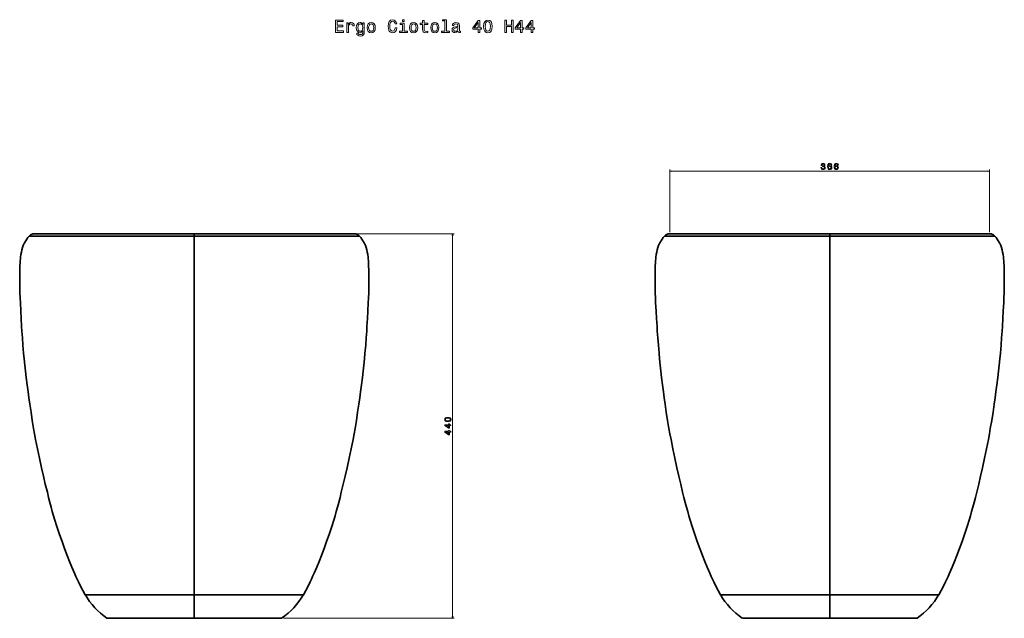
# Model space of a CAD drawing. Extents: x 395 to 1522, y 3 to 1419.
# Tile 2 of 2: x 395 to 1522, y 734 to 1419. Entities that reach past the tile are written whole.
import ezdxf

# ---------------------------------------------------------------- set-up
doc = ezdxf.new("R2010")
doc.units = 0

msp = doc.modelspace()

# ---------------------------------------------------------------- linework, layer by layer
at = {"color": 7, "lineweight": 13}
for p, q in [((1138.8, 1175.8), (1138.8, 1247.5)), ((1138.8, 1245.5), (1505.1, 1245.5)), ((1505.1, 1175.8), (1505.1, 1247.5))]:
    msp.add_line(p, q, dxfattribs=at)
at = {"color": 7, "lineweight": 35}
for p, q in [((411.4, 1173.8), (594.5, 1173.8)), ((777.6, 1173.8), (594.5, 1173.8)), ((1139, 1173.8), (1322, 1173.8)), ((1504.9, 1173.8), (1322, 1173.8)), ((594.5, 1171.2), (405.4, 1171.2)), ((594.5, 1171.2), (405.4, 1171.2)), ((594.5, 1171.2), (594.5, 760.8)), ((783.6, 1171.2), (594.5, 1171.2)), ((783.6, 1171.2), (594.5, 1171.2)), ((594.5, 1171.2), (594.5, 760.8)), ((1132.9, 1171.2), (1322, 1171.2)), ((1132.9, 1171.2), (1322, 1171.2)), ((1322, 1171.2), (1322, 760.8)), ((1511.1, 1171.2), (1322, 1171.2)), ((1322, 1171.2), (1322, 760.8)), ((1511.1, 1171.2), (1322, 1171.2)), ((594.5, 760.8), (469.6, 760.8)), ((594.5, 760.8), (469.6, 760.8)), ((594.5, 760.8), (594.5, 733.8)), ((719.4, 760.8), (594.5, 760.8)), ((719.4, 760.8), (594.5, 760.8)), ((594.5, 760.8), (594.5, 733.8)), ((1197.1, 760.8), (1322, 760.8)), ((1197.1, 760.8), (1322, 760.8)), ((1322, 760.8), (1322, 733.8)), ((1446.9, 760.8), (1322, 760.8)), ((1322, 760.8), (1322, 733.8)), ((1446.9, 760.8), (1322, 760.8)), ((594.5, 733.8), (494.5, 733.8)), ((594.5, 733.8), (494.5, 733.8)), ((694.5, 733.8), (594.5, 733.8)), ((694.5, 733.8), (594.5, 733.8)), ((1222, 733.8), (1322, 733.8)), ((1222, 733.8), (1322, 733.8)), ((1422, 733.8), (1322, 733.8)), ((1422, 733.8), (1322, 733.8))]:
    msp.add_line(p, q, dxfattribs=at)
at = {"color": 7, "lineweight": 35, "ltscale": 0.06434}
for p, q in [((594.5, 1173.8), (594.5, 1171.2)), ((594.5, 1173.8), (594.5, 1171.2)), ((1322, 1173.8), (1322, 1171.2))]:
    msp.add_line(p, q, dxfattribs=at)
at = {"color": 8, "lineweight": 13}
for p, q in [((773.1, 1173.8), (892.2, 1173.8)), ((890.2, 1173.8), (890.2, 733.8)), ((696.5, 733.8), (892.2, 733.8))]:
    msp.add_line(p, q, dxfattribs=at)
at = {"color": 7, "lineweight": 35, "ltscale": 0.005716}
for p, q in [((1138.6, 1173.8), (1138.8, 1173.8)), ((1505.4, 1173.8), (1505.1, 1173.8))]:
    msp.add_line(p, q, dxfattribs=at)
at = {"color": 7, "lineweight": 35, "ltscale": 0.064407}
msp.add_line((1322, 1173.8), (1322, 1171.2), dxfattribs=at)
at = {"color": 7, "lineweight": 13}
for points in [[(756.3, 1404.4), (765.2, 1404.4), (765.2, 1406.1), (758.2, 1406.1), (758.2, 1410.8), (764.4, 1410.8), (764.4, 1412.5), (758.2, 1412.5), (758.2, 1416.7), (765.1, 1416.7), (765.1, 1418.4), (756.3, 1418.4)], [(769.2, 1404.4), (771, 1404.4), (771, 1410.6), (771.2, 1412.1), (771.7, 1413.2), (772.6, 1413.8), (773.8, 1414), (774.7, 1413.9), (775.3, 1413.5), (775.7, 1412.8), (775.9, 1411.9), (777.7, 1411.9), (777.4, 1413.5), (776.8, 1414.7), (775.7, 1415.4), (774.1, 1415.6), (773.1, 1415.5), (772.2, 1415.1), (771.4, 1414.4), (770.8, 1413.4), (770.8, 1415.2), (769.2, 1415.2)], [(789.1, 1404.9), (789.1, 1415.2), (787.4, 1415.2), (787.4, 1413.5), (786, 1415.1), (785.2, 1415.5), (784.2, 1415.6), (782.5, 1415.2), (781.2, 1414.1), (780.3, 1412.3), (780, 1409.8), (780.3, 1407.4), (781.2, 1405.6), (782.5, 1404.4), (784.2, 1404), (785.2, 1404.2), (786, 1404.5), (787.4, 1406.1), (787.4, 1404.5), (787.3, 1403.3), (786.8, 1402.4), (786, 1401.9), (784.7, 1401.8), (783.6, 1401.9), (782.8, 1402.2), (782.3, 1402.7), (782.2, 1403.4), (780.5, 1403.4), (780.5, 1403.3), (780.7, 1402), (781.6, 1401.1), (782.8, 1400.4), (784.6, 1400.2), (786.7, 1400.5), (788.1, 1401.4), (788.9, 1402.8)], [(781.9, 1409.8), (782, 1411.6), (782.6, 1413), (783.4, 1413.7), (784.6, 1414), (785.7, 1413.7), (786.6, 1413), (787.2, 1411.6), (787.4, 1409.8), (787.2, 1408), (786.6, 1406.7), (785.7, 1405.9), (784.6, 1405.6), (783.4, 1405.9), (782.6, 1406.7), (782, 1408)], [(792.3, 1409.8), (792.6, 1407.3), (793.6, 1405.5), (795, 1404.4), (797, 1404), (799, 1404.4), (800.4, 1405.5), (801.4, 1407.3), (801.7, 1409.8), (801.4, 1412.3), (800.4, 1414.1), (799, 1415.2), (797, 1415.6), (795, 1415.2), (793.6, 1414.1), (792.6, 1412.3)], [(794.1, 1409.8), (794.3, 1411.6), (794.9, 1413), (795.8, 1413.8), (797, 1414), (798.2, 1413.8), (799.1, 1413), (799.7, 1411.6), (799.9, 1409.8), (799.7, 1408), (799.1, 1406.7), (798.2, 1405.9), (797, 1405.6), (795.8, 1405.9), (794.9, 1406.7), (794.3, 1408)], [(824.6, 1409.6), (824.2, 1407.9), (823.5, 1406.7), (822.6, 1406), (821.5, 1405.7), (820.2, 1406.1), (819.1, 1407.2), (818.4, 1408.9), (818.2, 1411.4), (818.4, 1413.8), (819.1, 1415.6), (820.1, 1416.7), (821.5, 1417.1), (822.4, 1416.9), (823.3, 1416.3), (823.9, 1415.4), (824.4, 1414.2), (826.3, 1414.2), (825.7, 1416.1), (824.6, 1417.6), (823.2, 1418.5), (821.5, 1418.8), (819.3, 1418.3), (817.7, 1416.9), (816.7, 1414.5), (816.3, 1411.4), (816.7, 1408.3), (817.7, 1405.9), (819.3, 1404.5), (821.5, 1404), (823.4, 1404.4), (824.9, 1405.5), (825.9, 1407.2), (826.5, 1409.6)], [(834.7, 1405.9), (834.7, 1414.9), (830.1, 1414.9), (830.1, 1413.4), (832.9, 1413.4), (832.9, 1405.9), (829.3, 1405.9), (829.3, 1404.4), (838.4, 1404.4), (838.4, 1405.9)], [(834.7, 1418.9), (832.9, 1418.9), (832.9, 1416.9), (834.7, 1416.9)], [(840.9, 1409.8), (841.2, 1407.3), (842.1, 1405.5), (843.6, 1404.4), (845.6, 1404), (847.5, 1404.4), (849, 1405.5), (849.9, 1407.3), (850.3, 1409.8), (849.9, 1412.3), (849, 1414.1), (847.5, 1415.2), (845.6, 1415.6), (843.6, 1415.2), (842.1, 1414.1), (841.2, 1412.3)], [(842.7, 1409.8), (842.9, 1411.6), (843.4, 1413), (844.4, 1413.8), (845.6, 1414), (846.8, 1413.8), (847.7, 1413), (848.3, 1411.6), (848.5, 1409.8), (848.3, 1408), (847.7, 1406.7), (846.8, 1405.9), (845.6, 1405.6), (844.4, 1405.9), (843.4, 1406.7), (842.9, 1408)], [(855.9, 1413.4), (855.9, 1407.9), (856.1, 1406.2), (856.6, 1405), (857.7, 1404.3), (859.7, 1404), (861.8, 1404.1), (861.8, 1405.7), (860.2, 1405.5), (858.8, 1405.7), (858.1, 1406.2), (857.8, 1407), (857.7, 1408.2), (857.7, 1413.4), (861.8, 1413.4), (861.8, 1414.9), (857.7, 1414.9), (857.7, 1418), (855.9, 1418), (855.9, 1414.9), (852.9, 1414.9), (852.9, 1413.4)], [(865.2, 1409.8), (865.5, 1407.3), (866.4, 1405.5), (867.9, 1404.4), (869.9, 1404), (871.8, 1404.4), (873.3, 1405.5), (874.2, 1407.3), (874.6, 1409.8), (874.2, 1412.3), (873.3, 1414.1), (871.8, 1415.2), (869.9, 1415.6), (867.9, 1415.2), (866.4, 1414.1), (865.5, 1412.3)], [(867, 1409.8), (867.2, 1411.6), (867.7, 1413), (868.6, 1413.8), (869.9, 1414), (871.1, 1413.8), (872, 1413), (872.6, 1411.6), (872.8, 1409.8), (872.6, 1408), (872, 1406.7), (871.1, 1405.9), (869.9, 1405.6), (868.6, 1405.9), (867.7, 1406.7), (867.2, 1408)], [(881.4, 1417.4), (881.4, 1405.9), (877.7, 1405.9), (877.7, 1404.4), (886.8, 1404.4), (886.8, 1405.9), (883.1, 1405.9), (883.1, 1418.9), (878.6, 1418.9), (878.6, 1417.4)], [(896.4, 1405.8), (896.4, 1405.8), (896.5, 1405.1), (896.8, 1404.6), (898.1, 1404.2), (899.1, 1404.4), (899.1, 1405.7), (898.7, 1405.7), (898.1, 1405.9), (898, 1406.7), (898, 1412.3), (897.7, 1413.8), (897, 1414.8), (895.8, 1415.4), (894.1, 1415.6), (892.4, 1415.4), (891.1, 1414.7), (890.3, 1413.6), (890.1, 1412.2), (890.1, 1412.1), (891.7, 1412.1), (891.8, 1412.9), (892.3, 1413.5), (893, 1413.9), (894, 1414), (895, 1413.9), (895.7, 1413.6), (896.1, 1413.1), (896.3, 1412.4), (896.2, 1411.5), (895.9, 1411.1), (895.1, 1410.9), (893.6, 1410.8), (891.8, 1410.4), (890.6, 1409.7), (889.9, 1408.7), (889.6, 1407.2), (889.8, 1405.9), (890.5, 1404.9), (891.5, 1404.3), (892.9, 1404.1), (894.7, 1404.5)], [(896.2, 1408.2), (896, 1407.1), (895.3, 1406.3), (894.4, 1405.8), (893.2, 1405.6), (892.4, 1405.7), (891.9, 1406.1), (891.5, 1406.6), (891.4, 1407.4), (891.5, 1408.1), (891.8, 1408.6), (893.1, 1409.2), (894.7, 1409.4), (896.2, 1409.9)], [(919.6, 1404.4), (921.4, 1404.4), (921.4, 1407.9), (923.4, 1407.9), (923.4, 1409.5), (921.4, 1409.5), (921.4, 1418.1), (919.5, 1418.1), (913.4, 1409.6), (913.4, 1407.9), (919.6, 1407.9)], [(915.1, 1409.5), (919.6, 1415.8), (919.6, 1409.5)], [(925.7, 1411.2), (926, 1408.1), (927, 1405.8), (928.5, 1404.4), (930.6, 1404), (932.7, 1404.4), (934.2, 1405.8), (935.1, 1408.1), (935.4, 1411.2), (935.1, 1414.4), (934.7, 1415.6), (934.2, 1416.7), (932.7, 1418), (930.6, 1418.5), (928.5, 1418), (927, 1416.6), (926, 1414.4)], [(927.7, 1411.2), (927.8, 1413.7), (928.3, 1415.4), (929.2, 1416.5), (930.6, 1416.8), (931.9, 1416.5), (932.8, 1415.4), (933.3, 1413.7), (933.5, 1411.2), (933.3, 1408.8), (932.8, 1407), (931.9, 1406), (930.6, 1405.7), (929.2, 1406), (928.3, 1407), (927.8, 1408.8)], [(950.2, 1404.4), (952.1, 1404.4), (952.1, 1411), (957.7, 1411), (957.7, 1404.4), (959.5, 1404.4), (959.5, 1418.4), (957.7, 1418.4), (957.7, 1412.7), (952.1, 1412.7), (952.1, 1418.4), (950.2, 1418.4)], [(968.1, 1404.4), (969.9, 1404.4), (969.9, 1407.9), (971.9, 1407.9), (971.9, 1409.5), (969.9, 1409.5), (969.9, 1418.1), (968.1, 1418.1), (962, 1409.6), (962, 1407.9), (968.1, 1407.9)], [(963.7, 1409.5), (968.1, 1415.8), (968.1, 1409.5)], [(980.3, 1404.4), (982.1, 1404.4), (982.1, 1407.9), (984.1, 1407.9), (984.1, 1409.5), (982.1, 1409.5), (982.1, 1418.1), (980.3, 1418.1), (974.1, 1409.6), (974.1, 1407.9), (980.3, 1407.9)], [(975.8, 1409.5), (980.3, 1415.8), (980.3, 1409.5)], [(1312, 1249.7), (1312, 1249.6), (1312.1, 1248.6), (1312.6, 1247.9), (1313.3, 1247.5), (1314.3, 1247.3), (1315.4, 1247.5), (1316.2, 1247.9), (1316.7, 1248.6), (1316.9, 1249.5), (1316.8, 1250.1), (1316.6, 1250.6), (1316.2, 1251), (1315.7, 1251.2), (1316.4, 1251.8), (1316.6, 1252.6), (1316.4, 1253.4), (1316, 1254), (1315.3, 1254.4), (1314.3, 1254.5), (1313.4, 1254.4), (1312.7, 1253.9), (1312.3, 1253.2), (1312.1, 1252.3), (1312.1, 1252.2), (1313, 1252.2), (1313.1, 1252.9), (1313.4, 1253.3), (1313.8, 1253.6), (1314.4, 1253.7), (1314.9, 1253.6), (1315.3, 1253.4), (1315.5, 1253.1), (1315.6, 1252.6), (1315.5, 1252.1), (1315.3, 1251.8), (1314.9, 1251.6), (1314.3, 1251.5), (1313.9, 1251.5), (1313.9, 1250.7), (1314.4, 1250.8), (1315, 1250.7), (1315.5, 1250.4), (1315.8, 1250), (1315.9, 1249.5), (1315.8, 1248.9), (1315.5, 1248.5), (1315, 1248.2), (1314.4, 1248.1), (1313.8, 1248.2), (1313.3, 1248.5), (1313, 1249), (1312.9, 1249.7)], [(1324.4, 1252.6), (1324.2, 1253.4), (1323.8, 1254), (1323.1, 1254.4), (1322.2, 1254.5), (1321.6, 1254.5), (1321.1, 1254.3), (1320.6, 1254), (1320.2, 1253.5), (1319.9, 1253), (1319.7, 1252.3), (1319.6, 1251.5), (1319.5, 1250.6), (1319.7, 1249.2), (1320.2, 1248.1), (1321, 1247.5), (1322.1, 1247.3), (1323.1, 1247.5), (1323.8, 1247.9), (1324.3, 1248.7), (1324.5, 1249.6), (1324.3, 1250.6), (1323.8, 1251.3), (1323.1, 1251.8), (1322.2, 1252), (1321.3, 1251.8), (1320.5, 1251.2), (1320.7, 1252.3), (1321, 1253.1), (1321.5, 1253.6), (1322.2, 1253.7), (1322.7, 1253.6), (1323.1, 1253.4), (1323.3, 1253.1), (1323.5, 1252.6)], [(1331.9, 1252.6), (1331.7, 1253.4), (1331.2, 1254), (1330.5, 1254.4), (1329.7, 1254.5), (1329.1, 1254.5), (1328.5, 1254.3), (1328.1, 1254), (1327.7, 1253.5), (1327.4, 1253), (1327.2, 1252.3), (1327, 1251.5), (1327, 1250.6), (1327.2, 1249.2), (1327.7, 1248.1), (1328.5, 1247.5), (1329.5, 1247.3), (1330.5, 1247.5), (1331.3, 1247.9), (1331.8, 1248.7), (1331.9, 1249.6), (1331.8, 1250.6), (1331.3, 1251.3), (1330.6, 1251.8), (1329.7, 1252), (1328.7, 1251.8), (1328, 1251.2), (1328.2, 1252.3), (1328.5, 1253.1), (1329, 1253.6), (1329.7, 1253.7), (1330.2, 1253.6), (1330.6, 1253.4), (1330.8, 1253.1), (1330.9, 1252.6)], [(1323.5, 1249.6), (1323.4, 1249), (1323.1, 1248.5), (1322.6, 1248.2), (1322.1, 1248.1), (1321.5, 1248.2), (1321, 1248.5), (1320.7, 1249), (1320.6, 1249.6), (1320.7, 1250.2), (1321, 1250.7), (1321.5, 1251), (1322.1, 1251.1), (1322.7, 1251), (1323.1, 1250.7), (1323.4, 1250.2)], [(1331, 1249.6), (1330.8, 1249), (1330.6, 1248.5), (1330.1, 1248.2), (1329.5, 1248.1), (1328.9, 1248.2), (1328.5, 1248.5), (1328.2, 1249), (1328.1, 1249.6), (1328.2, 1250.2), (1328.5, 1250.7), (1329, 1251), (1329.6, 1251.1), (1330.1, 1251), (1330.6, 1250.7), (1330.8, 1250.2)]]:
    msp.add_lwpolyline(points, close=True, dxfattribs=at)
for points in [[(1140.8, 1246), (1138.8, 1245.5), (1140.8, 1245)], [(1503.2, 1245), (1505.1, 1245.5), (1503.2, 1246)]]:
    msp.add_lwpolyline(points, dxfattribs=at)
at = {"color": 7, "lineweight": 35}
for points in [[(411.8, 1173.8), (410.7, 1173.8), (409.7, 1173.7), (408.7, 1173.4), (407.7, 1173), (406.8, 1172.5), (406.1, 1171.9), (405.4, 1171.2)], [(411.8, 1173.8), (410.7, 1173.8), (409.7, 1173.7), (408.7, 1173.4), (407.7, 1173), (406.8, 1172.5), (406.1, 1171.9), (405.4, 1171.2)], [(411.8, 1173.8), (411.4, 1173.8), (411.3, 1173.8), (411.3, 1173.8), (411.3, 1173.8), (411.3, 1173.8), (411.3, 1173.8), (411.4, 1173.8), (412.4, 1173.8), (414.1, 1173.8), (416.6, 1173.8), (423.9, 1173.8), (456.1, 1173.8), (594.5, 1173.8)], [(777.2, 1173.8), (777.6, 1173.8), (777.7, 1173.8), (777.7, 1173.8), (777.7, 1173.8), (777.7, 1173.8), (777.7, 1173.8), (777.6, 1173.8), (776.6, 1173.8), (774.9, 1173.8), (772.4, 1173.8), (765.1, 1173.8), (732.9, 1173.8), (594.5, 1173.8)], [(777.2, 1173.8), (778.3, 1173.8), (779.3, 1173.7), (780.3, 1173.4), (781.3, 1173), (782.2, 1172.5), (782.9, 1171.9), (783.6, 1171.2)], [(777.2, 1173.8), (778.3, 1173.8), (779.3, 1173.7), (780.3, 1173.4), (781.3, 1173), (782.2, 1172.5), (782.9, 1171.9), (783.6, 1171.2)], [(1139.2, 1173.8), (1138.2, 1173.8), (1137.2, 1173.7), (1136.1, 1173.4), (1135.2, 1173), (1134.3, 1172.5), (1133.5, 1171.9), (1132.9, 1171.2)], [(1139.2, 1173.8), (1138.2, 1173.8), (1137.2, 1173.7), (1136.1, 1173.4), (1135.2, 1173), (1134.3, 1172.5), (1133.5, 1171.9), (1132.9, 1171.2)], [(1139.2, 1173.8), (1138.8, 1173.8), (1138.8, 1173.8), (1138.8, 1173.8), (1138.8, 1173.8), (1138.8, 1173.8), (1138.8, 1173.8), (1138.9, 1173.8), (1139.8, 1173.8), (1141.6, 1173.8), (1144, 1173.8), (1151.4, 1173.8), (1183.6, 1173.8), (1322, 1173.8)], [(1504.7, 1173.8), (1505.1, 1173.8), (1505.1, 1173.8), (1505.1, 1173.8), (1505.1, 1173.8), (1505.1, 1173.8), (1505.1, 1173.8), (1505, 1173.8), (1504.1, 1173.8), (1502.4, 1173.8), (1499.9, 1173.8), (1492.6, 1173.8), (1460.3, 1173.8), (1322, 1173.8)], [(1504.7, 1173.8), (1505.7, 1173.8), (1506.8, 1173.7), (1507.8, 1173.4), (1508.8, 1173), (1509.6, 1172.5), (1510.4, 1171.9), (1511.1, 1171.2)], [(1504.7, 1173.8), (1505.8, 1173.8), (1506.8, 1173.7), (1507.8, 1173.4), (1508.8, 1173), (1509.6, 1172.5), (1510.4, 1171.9), (1511.1, 1171.2)], [(405.4, 1171.2), (403.9, 1169.5), (402.6, 1167.7), (401.4, 1166), (400.5, 1164.4), (399.9, 1163.3), (399.4, 1162.3), (399, 1161.3), (398.6, 1160.3), (397.9, 1158.2), (397.1, 1155.5), (396.5, 1152.8), (396, 1150.1), (395.6, 1147.3), (395.4, 1145.2), (395.2, 1143), (395, 1140.4), (394.9, 1137.7), (394.7, 1131.7), (394.6, 1123.9), (394.6, 1117.2), (394.7, 1110.3), (394.8, 1106.9), (395, 1099.8), (395.3, 1095.1), (395.8, 1085.2), (396.2, 1077.1), (396.8, 1067.6), (397.1, 1062.6), (397.6, 1054.9), (398.3, 1046.3), (399.1, 1037.4), (399.8, 1030.6), (400.5, 1023.7), (401.3, 1016.6), (402.1, 1009.3), (403.1, 1001.2), (404.2, 992.9), (405.1, 986), (406.1, 979), (407.5, 969.7), (408.9, 960.3), (410.5, 950.9), (411.6, 944.8), (412.8, 938.6), (414.9, 927.8), (417.2, 916.9), (419.5, 906.1), (421.7, 896.6), (423.9, 887.2), (426.2, 878), (427.6, 872.2), (429.1, 866.4), (430.5, 861.2), (431.9, 856), (433.4, 851.1), (434.8, 846.2), (436.7, 840.2), (438.6, 834.2), (440.1, 829.7), (443, 821.6), (445.9, 813.6), (448.9, 805.7), (451.6, 798.9), (454.3, 792.4), (455.7, 789.1), (457.3, 785.3), (459, 781.6), (460.4, 778.5), (461.9, 775.4), (464.3, 770.5), (466.9, 765.7), (469.6, 760.8)], [(405.4, 1171.2), (403.9, 1169.5), (402.6, 1167.7), (401.4, 1166), (400.5, 1164.4), (399.9, 1163.3), (399.4, 1162.3), (399, 1161.3), (398.6, 1160.3), (397.9, 1158.2), (397.1, 1155.5), (396.5, 1152.8), (396, 1150.1), (395.6, 1147.3), (395.4, 1145.2), (395.2, 1143), (395, 1140.4), (394.9, 1137.7), (394.7, 1131.7), (394.6, 1123.9), (394.6, 1117.2), (394.7, 1110.3), (394.8, 1106.9), (395, 1099.8), (395.3, 1095.1), (395.8, 1085.2), (396.2, 1077.1), (396.8, 1067.6), (397.1, 1062.6), (397.6, 1054.9), (398.3, 1046.3), (399.1, 1037.4), (399.8, 1030.6), (400.5, 1023.7), (401.3, 1016.6), (402.1, 1009.3), (403.1, 1001.2), (404.2, 992.9), (405.1, 986), (406.1, 979), (407.5, 969.7), (408.9, 960.3), (410.5, 950.9), (411.6, 944.8), (412.8, 938.6), (414.9, 927.8), (417.2, 916.9), (419.5, 906.1), (421.7, 896.6), (423.9, 887.2), (426.2, 878), (427.6, 872.2), (429.1, 866.4), (430.5, 861.2), (431.9, 856), (433.4, 851.1), (434.8, 846.2), (436.7, 840.2), (438.6, 834.2), (440.1, 829.7), (443, 821.6), (445.9, 813.6), (448.9, 805.7), (451.6, 798.9), (454.3, 792.4), (455.7, 789.1), (457.3, 785.3), (459, 781.6), (460.4, 778.5), (461.9, 775.4), (464.3, 770.5), (466.9, 765.7), (469.6, 760.8)], [(783.6, 1171.2), (785.1, 1169.5), (786.4, 1167.7), (787.6, 1166), (788.5, 1164.4), (789.1, 1163.3), (789.6, 1162.3), (790, 1161.3), (790.4, 1160.3), (791.1, 1158.2), (791.9, 1155.5), (792.5, 1152.8), (793, 1150.1), (793.4, 1147.3), (793.6, 1145.2), (793.8, 1143), (794, 1140.4), (794.1, 1137.7), (794.3, 1131.7), (794.4, 1123.9), (794.4, 1117.2), (794.3, 1110.3), (794.2, 1106.9), (794, 1099.8), (793.7, 1095.1), (793.2, 1085.2), (792.8, 1077.1), (792.2, 1067.6), (791.9, 1062.6), (791.4, 1054.9), (790.7, 1046.3), (789.9, 1037.4), (789.2, 1030.6), (788.5, 1023.7), (787.7, 1016.6), (786.9, 1009.3), (785.9, 1001.2), (784.8, 992.9), (783.9, 986), (782.9, 979), (781.5, 969.7), (780.1, 960.3), (778.5, 950.9), (777.4, 944.8), (776.2, 938.6), (774.1, 927.8), (771.8, 916.9), (769.5, 906.1), (767.3, 896.6), (765.1, 887.2), (762.8, 878), (761.4, 872.2), (759.9, 866.4), (758.5, 861.2), (757.1, 856), (755.6, 851.1), (754.2, 846.2), (752.3, 840.2), (750.4, 834.2), (748.9, 829.7), (746, 821.6), (743.1, 813.6), (740.1, 805.7), (737.4, 798.9), (734.7, 792.4), (733.3, 789.1), (731.7, 785.3), (730, 781.6), (728.6, 778.5), (727.1, 775.4), (724.7, 770.5), (722.1, 765.7), (719.4, 760.8)], [(783.6, 1171.2), (785.1, 1169.5), (786.4, 1167.7), (787.6, 1166), (788.5, 1164.4), (789.1, 1163.3), (789.6, 1162.3), (790, 1161.3), (790.4, 1160.3), (791.1, 1158.2), (791.9, 1155.5), (792.5, 1152.8), (793, 1150.1), (793.4, 1147.3), (793.6, 1145.2), (793.8, 1143), (794, 1140.4), (794.1, 1137.7), (794.3, 1131.7), (794.4, 1123.9), (794.4, 1117.2), (794.3, 1110.3), (794.2, 1106.9), (794, 1099.8), (793.7, 1095.1), (793.2, 1085.2), (792.8, 1077.1), (792.2, 1067.6), (791.9, 1062.6), (791.4, 1054.9), (790.7, 1046.3), (789.9, 1037.4), (789.2, 1030.6), (788.5, 1023.7), (787.7, 1016.6), (786.9, 1009.3), (785.9, 1001.2), (784.8, 992.9), (783.9, 986), (782.9, 979), (781.5, 969.7), (780.1, 960.3), (778.5, 950.9), (777.4, 944.8), (776.2, 938.6), (774.1, 927.8), (771.8, 916.9), (769.5, 906.1), (767.3, 896.6), (765.1, 887.2), (762.8, 878), (761.4, 872.2), (759.9, 866.4), (758.5, 861.2), (757.1, 856), (755.6, 851.1), (754.2, 846.2), (752.3, 840.2), (750.4, 834.2), (748.9, 829.7), (746, 821.6), (743.1, 813.6), (740.1, 805.7), (737.4, 798.9), (734.7, 792.4), (733.3, 789.1), (731.7, 785.3), (730, 781.6), (728.6, 778.5), (727.1, 775.4), (724.7, 770.5), (722.1, 765.7), (719.4, 760.8)], [(1132.9, 1171.2), (1131.3, 1169.5), (1130, 1167.7), (1128.9, 1166), (1127.9, 1164.4), (1127.4, 1163.3), (1126.9, 1162.3), (1126.5, 1161.3), (1126.1, 1160.3), (1125.4, 1158.2), (1124.6, 1155.5), (1123.9, 1152.8), (1123.4, 1150.1), (1123.1, 1147.3), (1122.8, 1145.2), (1122.7, 1143), (1122.5, 1140.4), (1122.3, 1137.7), (1122.1, 1131.7), (1122, 1123.9), (1122, 1117.2), (1122.1, 1110.3), (1122.2, 1106.9), (1122.5, 1099.8), (1122.7, 1095.1), (1123.3, 1085.2), (1123.7, 1077.1), (1124.3, 1067.6), (1124.6, 1062.6), (1125.1, 1054.9), (1125.8, 1046.3), (1126.6, 1037.4), (1127.3, 1030.6), (1128, 1023.7), (1128.8, 1016.6), (1129.6, 1009.3), (1130.6, 1001.2), (1131.6, 992.9), (1132.6, 986), (1133.6, 979), (1134.9, 969.7), (1136.4, 960.3), (1138, 950.9), (1139.1, 944.8), (1140.3, 938.6), (1142.4, 927.8), (1144.6, 916.9), (1147, 906.1), (1149.2, 896.6), (1151.4, 887.2), (1153.6, 878), (1155.1, 872.2), (1156.6, 866.4), (1158, 861.2), (1159.4, 856), (1160.8, 851.1), (1162.3, 846.2), (1164.2, 840.2), (1166.1, 834.2), (1167.6, 829.7), (1170.4, 821.6), (1173.4, 813.6), (1176.4, 805.7), (1179.1, 798.9), (1181.8, 792.4), (1183.1, 789.1), (1184.8, 785.3), (1186.4, 781.6), (1187.9, 778.5), (1189.4, 775.4), (1191.8, 770.5), (1194.3, 765.7), (1197.1, 760.8)], [(1132.9, 1171.2), (1131.3, 1169.5), (1130, 1167.7), (1128.9, 1166), (1127.9, 1164.4), (1127.4, 1163.3), (1126.9, 1162.3), (1126.5, 1161.3), (1126.1, 1160.3), (1125.4, 1158.2), (1124.6, 1155.5), (1123.9, 1152.8), (1123.4, 1150.1), (1123.1, 1147.3), (1122.8, 1145.2), (1122.7, 1143), (1122.5, 1140.4), (1122.3, 1137.7), (1122.1, 1131.7), (1122, 1123.9), (1122, 1117.2), (1122.1, 1110.3), (1122.2, 1106.9), (1122.5, 1099.8), (1122.7, 1095.1), (1123.3, 1085.2), (1123.7, 1077.1), (1124.3, 1067.6), (1124.6, 1062.6), (1125.1, 1054.9), (1125.8, 1046.3), (1126.6, 1037.4), (1127.3, 1030.6), (1128, 1023.7), (1128.8, 1016.6), (1129.6, 1009.3), (1130.6, 1001.2), (1131.6, 992.9), (1132.6, 986), (1133.6, 979), (1134.9, 969.7), (1136.4, 960.3), (1138, 950.9), (1139.1, 944.8), (1140.3, 938.6), (1142.4, 927.8), (1144.6, 916.9), (1147, 906.1), (1149.2, 896.6), (1151.4, 887.2), (1153.6, 878), (1155.1, 872.2), (1156.6, 866.4), (1158, 861.2), (1159.4, 856), (1160.8, 851.1), (1162.3, 846.2), (1164.2, 840.2), (1166.1, 834.2), (1167.6, 829.7), (1170.4, 821.6), (1173.4, 813.6), (1176.4, 805.7), (1179.1, 798.9), (1181.8, 792.4), (1183.1, 789.1), (1184.8, 785.3), (1186.4, 781.6), (1187.9, 778.5), (1189.4, 775.4), (1191.8, 770.5), (1194.3, 765.7), (1197.1, 760.8)], [(1511.1, 1171.2), (1512.6, 1169.5), (1513.9, 1167.7), (1515, 1166), (1516, 1164.4), (1516.6, 1163.3), (1517, 1162.3), (1517.5, 1161.3), (1517.9, 1160.3), (1518.6, 1158.2), (1519.4, 1155.5), (1520, 1152.8), (1520.5, 1150.1), (1520.9, 1147.3), (1521.1, 1145.2), (1521.3, 1143), (1521.5, 1140.4), (1521.6, 1137.7), (1521.8, 1131.7), (1521.9, 1123.9), (1521.9, 1117.2), (1521.8, 1110.3), (1521.7, 1106.9), (1521.4, 1099.8), (1521.2, 1095.1), (1520.7, 1085.2), (1520.2, 1077.1), (1519.7, 1067.6), (1519.4, 1062.6), (1518.8, 1054.9), (1518.2, 1046.3), (1517.4, 1037.4), (1516.7, 1030.6), (1516, 1023.7), (1515.2, 1016.6), (1514.4, 1009.3), (1513.4, 1001.2), (1512.3, 992.9), (1511.4, 986), (1510.4, 979), (1509, 969.7), (1507.5, 960.3), (1505.9, 950.9), (1504.8, 944.8), (1503.7, 938.6), (1501.6, 927.8), (1499.3, 916.9), (1497, 906.1), (1494.8, 896.6), (1492.6, 887.2), (1490.3, 878), (1488.8, 872.2), (1487.4, 866.4), (1486, 861.2), (1484.5, 856), (1483.1, 851.1), (1481.7, 846.2), (1479.8, 840.2), (1477.9, 834.2), (1476.4, 829.7), (1473.5, 821.6), (1470.6, 813.6), (1467.6, 805.7), (1464.9, 798.9), (1462.2, 792.4), (1460.8, 789.1), (1459.2, 785.3), (1457.5, 781.6), (1456.1, 778.5), (1454.6, 775.4), (1452.2, 770.5), (1449.6, 765.7), (1446.9, 760.8)], [(1511.1, 1171.2), (1512.6, 1169.5), (1513.9, 1167.7), (1515, 1166), (1516, 1164.4), (1516.6, 1163.3), (1517, 1162.3), (1517.5, 1161.3), (1517.9, 1160.3), (1518.6, 1158.2), (1519.4, 1155.5), (1520, 1152.8), (1520.5, 1150.1), (1520.9, 1147.3), (1521.1, 1145.2), (1521.3, 1143), (1521.5, 1140.4), (1521.6, 1137.7), (1521.8, 1131.7), (1521.9, 1123.9), (1521.9, 1117.2), (1521.8, 1110.3), (1521.7, 1106.9), (1521.4, 1099.8), (1521.2, 1095.1), (1520.7, 1085.2), (1520.2, 1077.1), (1519.7, 1067.6), (1519.4, 1062.6), (1518.8, 1054.9), (1518.2, 1046.3), (1517.4, 1037.4), (1516.7, 1030.6), (1516, 1023.7), (1515.2, 1016.6), (1514.4, 1009.3), (1513.4, 1001.2), (1512.3, 992.9), (1511.4, 986), (1510.4, 979), (1509, 969.7), (1507.5, 960.3), (1505.9, 950.9), (1504.8, 944.8), (1503.7, 938.6), (1501.6, 927.8), (1499.3, 916.9), (1497, 906.1), (1494.8, 896.6), (1492.6, 887.2), (1490.3, 878), (1488.8, 872.2), (1487.4, 866.4), (1486, 861.2), (1484.5, 856), (1483.1, 851.1), (1481.7, 846.2), (1479.8, 840.2), (1477.9, 834.2), (1476.4, 829.7), (1473.5, 821.6), (1470.6, 813.6), (1467.6, 805.7), (1464.9, 798.9), (1462.2, 792.4), (1460.8, 789.1), (1459.2, 785.3), (1457.5, 781.6), (1456.1, 778.5), (1454.6, 775.4), (1452.2, 770.5), (1449.6, 765.7), (1446.9, 760.8)]]:
    msp.add_lwpolyline(points, dxfattribs=at)
at = {"color": 8, "lineweight": 13}
for points in [[(890.7, 1171.9), (890.2, 1173.8), (889.7, 1171.9)], [(889.7, 735.8), (890.2, 733.8), (890.7, 735.8)]]:
    msp.add_lwpolyline(points, dxfattribs=at)
for points in [[(884.8, 958.9), (886.4, 959), (887.5, 959.5), (888.2, 960.2), (888.4, 961.3), (888.2, 962.3), (887.5, 963.1), (886.4, 963.6), (884.8, 963.7), (883.2, 963.6), (882.6, 963.4), (882.1, 963.1), (881.4, 962.3), (881.2, 961.3), (881.4, 960.2), (882.1, 959.5), (883.2, 959)], [(884.8, 959.8), (883.6, 959.9), (882.7, 960.2), (882.2, 960.6), (882, 961.3), (882.2, 962), (882.7, 962.4), (883.6, 962.7), (884.8, 962.7), (886, 962.7), (886.9, 962.4), (887.4, 962), (887.6, 961.3), (887.4, 960.6), (886.9, 960.2), (886, 959.9)], [(888.2, 954.4), (888.2, 955.3), (886.5, 955.3), (886.5, 956.3), (885.7, 956.3), (885.7, 955.3), (881.4, 955.3), (881.4, 954.4), (885.6, 951.3), (886.5, 951.3), (886.5, 954.4)], [(888.2, 946.9), (888.2, 947.8), (886.5, 947.8), (886.5, 948.8), (885.7, 948.8), (885.7, 947.8), (881.4, 947.8), (881.4, 946.9), (885.6, 943.8), (886.5, 943.8), (886.5, 946.9)], [(885.7, 952.2), (882.5, 954.4), (885.7, 954.4)], [(885.7, 944.7), (882.5, 946.9), (885.7, 946.9)]]:
    msp.add_lwpolyline(points, close=True, dxfattribs=at)
at = {"color": 7, "lineweight": 35}
for centre, major_axis, ratio, start_param, end_param in [((537.7, 798.2), (-58.6, 54), 0.971487, 1.254679, 1.719624), ((537.7, 798.2), (-58.6, 54), 0.971487, 1.254679, 1.719624), ((651.3, 798.2), (-58.6, -54), 0.971498, 1.422002, 1.886943), ((651.3, 798.2), (-58.6, -54), 0.971498, 1.422002, 1.886943), ((1265.1, 798.2), (58.6, -54), 0.971487, 4.396272, 4.861217), ((1265.1, 798.2), (58.6, -54), 0.971498, 4.396243, 4.861183), ((1378.8, 798.2), (58.6, 54), 0.971498, 4.563595, 5.028535), ((1378.8, 798.2), (58.6, 54), 0.971487, 4.563561, 5.028506)]:
    msp.add_ellipse(centre, major_axis=major_axis, ratio=ratio, start_param=start_param, end_param=end_param, dxfattribs=at)

doc.saveas('drawing.dxf')
